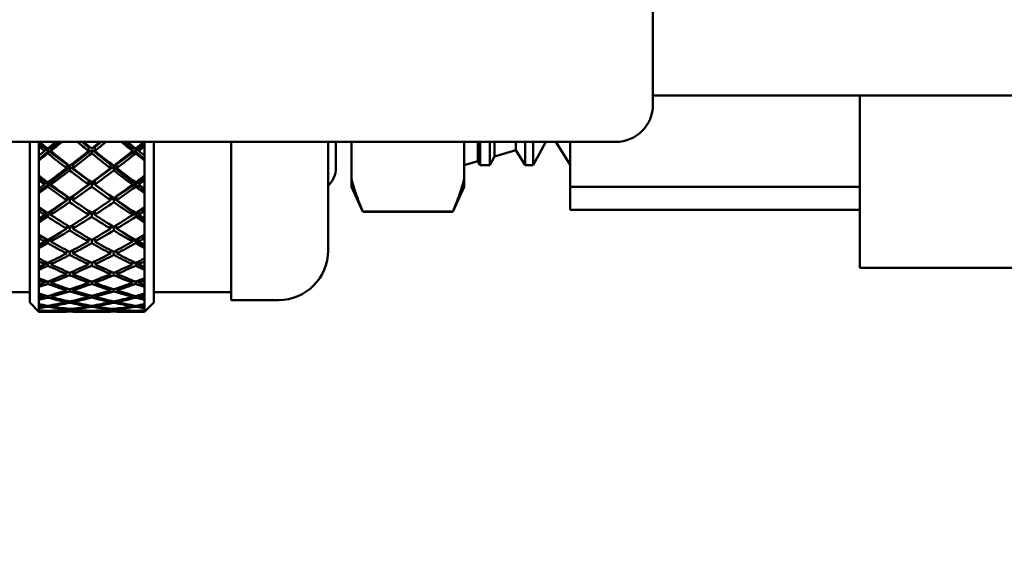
# Model space of a CAD drawing. Header units: inches. Extents: x 0.1 to 33.9, y 0.6 to 21.4.
# Tile 19 of 82: x 12.38 to 13.967, y 4.576 to 5.452. Entities that reach past the tile are written whole.
import ezdxf

# ---------------------------------------------------------------- set-up
doc = ezdxf.new("R2010")
doc.units = ezdxf.units.IN
doc.header["$MEASUREMENT"] = 0
doc.layers.add('Dimension (ANSI)', color=7, linetype='Continuous', lineweight=25)
doc.layers.add('Visible (ANSI)', color=7, linetype='Continuous', lineweight=50)
doc.styles.add('Note Text (ANSI)', font='tahoma.ttf')
doc.dimstyles.new('Default (ANSI)', dxfattribs={"dimtxt": 0.12, "dimasz": 0.098425, "dimexe": 0.125, "dimexo": 0.0625, "dimgap": 0.031496, "dimtad": 0, "dimtih": 1, "dimtoh": 1, "dimrnd": 1e-08, "dimzin": 4, "dimdsep": 46, "dimtxsty": 'Note Text (ANSI)', "dimcen": 0.09, "dimdle": 0.393701, "dimclrd": 256, "dimclre": 256, "dimclrt": 256, "dimadec": 0, "dimazin": 1, "dimtfac": 1, "dimtofl": 0, "dimtmove": 0, "dimatfit": 3, "dimfxl": 1, "dimtolj": 1, "dimtzin": 4, "dimlwd": -1, "dimlwe": -1, "dimarcsym": 0})

# ---------------------------------------------------------------- blocks, each defined once
blk = doc.blocks.new('*D8')
at = {"layer": 'Defpoints', "color": 0, "transparency": 16777216}
for p in [(9.9454, 11.5564), (18.5, 11.5564), (16.9252, 4.5759)]:
    blk.add_point(p, dxfattribs=at)
at = {"layer": 'Dimension (ANSI)', "transparency": 16777216}
for p, q in [((10.0079, 11.5564), (18.625, 11.5564)), ((18.5, 11.4579), (18.5, 8.1604)), ((18.5, 4.6743), (18.5, 7.9719)), ((16.9877, 4.5759), (18.625, 4.5759))]:
    blk.add_line(p, q, dxfattribs=at)
for points in [[(18.4836, 11.4579), (18.5164, 11.4579), (18.5, 11.5564)], [(18.4836, 4.6743), (18.5164, 4.6743), (18.5, 4.5759)]]:
    blk.add_solid(points, dxfattribs=at)
at = {"layer": 'Dimension (ANSI)', "transparency": 16777216, "insert": (18.3463, 8.1289), "char_height": 0.12, "attachment_point": 1, "style": 'Note Text (ANSI)'}
blk.add_mtext('\\A1;6.98', dxfattribs=at)

msp = doc.modelspace()

# ---------------------------------------------------------------- linework, layer by layer
at = {"layer": 'Visible (ANSI)'}
for p, q in [((13.4007, 5.9604), (13.4007, 5.3154)), ((13.4007, 5.3304), (13.4655, 5.3304)), ((13.4655, 5.3304), (13.5294, 5.3304)), ((13.5294, 5.3304), (14.0661, 5.3304)), ((13.7343, 5.3304), (13.7343, 5.0524)), ((13.3407, 5.2554), (10.8737, 5.2554)), ((12.3956, 4.9966), (12.3956, 5.2554)), ((12.4106, 5.2554), (12.4106, 5.248)), ((12.4431, 5.2554), (12.4304, 5.2445)), ((12.4906, 5.2468), (12.4798, 5.2554)), ((12.5114, 5.2554), (12.5006, 5.2468)), ((12.5609, 5.2445), (12.5482, 5.2554)), ((12.5806, 5.248), (12.5806, 5.2554)), ((12.5956, 5.2554), (12.5956, 4.9966)), ((12.7206, 5.0004), (12.7206, 5.2554)), ((12.8769, 5.2554), (12.8769, 5.0804)), ((12.8894, 5.2554), (12.8894, 5.2138)), ((12.9144, 5.1962), (12.9144, 5.2554)), ((13.0965, 5.1962), (13.0965, 5.2554)), ((13.1181, 5.2242), (13.1181, 5.2554)), ((13.122, 5.2554), (13.122, 5.2179)), ((13.1374, 5.2179), (13.1374, 5.2554)), ((13.145, 5.2554), (13.145, 5.232)), ((13.1798, 5.2421), (13.1798, 5.2554)), ((13.1948, 5.2554), (13.1948, 5.2179)), ((13.2076, 5.2179), (13.2076, 5.2554)), ((13.2277, 5.2554), (13.2076, 5.2179)), ((13.2443, 5.2554), (13.2672, 5.2185)), ((13.2672, 5.1827), (13.2672, 5.2554)), ((12.4204, 5.2445), (12.4106, 5.2515)), ((12.4106, 5.248), (12.4106, 5.2335)), ((12.4253, 5.2401), (12.4106, 5.2276)), ((12.4197, 5.2407), (12.4204, 5.2445)), ((12.4204, 5.2445), (12.4228, 5.2463)), ((12.4556, 5.2189), (12.4204, 5.2445)), ((12.4204, 5.2445), (12.4253, 5.2401)), ((12.4304, 5.2445), (12.4204, 5.2445)), ((12.4253, 5.2401), (12.4247, 5.2367)), ((12.4297, 5.2407), (12.4304, 5.2445)), ((12.4956, 5.2428), (12.4656, 5.2189)), ((12.4906, 5.2407), (12.4906, 5.2468)), ((12.4956, 5.2368), (12.4956, 5.2428)), ((12.5257, 5.2189), (12.4956, 5.2428)), ((12.5006, 5.2468), (12.5006, 5.2407)), ((12.5709, 5.2445), (12.5357, 5.2189)), ((12.5609, 5.2445), (12.5616, 5.2407)), ((12.5709, 5.2445), (12.5609, 5.2445)), ((12.566, 5.2401), (12.5709, 5.2445)), ((12.5666, 5.2367), (12.566, 5.2401)), ((12.5806, 5.2276), (12.566, 5.2401)), ((12.5685, 5.2463), (12.5709, 5.2445)), ((12.5806, 5.2515), (12.5709, 5.2445)), ((12.5709, 5.2445), (12.5716, 5.2407)), ((12.5806, 5.2335), (12.5806, 5.248)), ((13.1798, 5.2421), (13.145, 5.232)), ((13.1798, 5.2421), (13.1948, 5.2179)), ((12.4106, 5.2335), (12.4106, 5.2256)), ((12.4106, 5.2256), (12.4106, 5.2007)), ((12.5806, 5.2256), (12.5806, 5.2335)), ((12.5806, 5.2007), (12.5806, 5.2256)), ((13.1181, 5.2242), (13.0965, 5.2179)), ((13.1181, 5.2242), (13.122, 5.2179)), ((13.145, 5.232), (13.1374, 5.2179)), ((12.4606, 5.2149), (12.4304, 5.1908)), ((12.4551, 5.213), (12.4556, 5.2189)), ((12.4556, 5.2189), (12.4566, 5.2196)), ((12.4906, 5.1934), (12.4556, 5.2189)), ((12.4556, 5.2189), (12.4606, 5.2149)), ((12.4575, 5.2189), (12.4556, 5.2189)), ((12.4606, 5.2149), (12.4601, 5.2092)), ((12.4656, 5.2189), (12.4628, 5.2189)), ((12.4651, 5.213), (12.4656, 5.2189)), ((12.5357, 5.2189), (12.5006, 5.1934)), ((12.5285, 5.2189), (12.5257, 5.2189)), ((12.5257, 5.2189), (12.5262, 5.213)), ((12.5307, 5.2149), (12.5357, 5.2189)), ((12.5609, 5.1908), (12.5307, 5.2149)), ((12.5312, 5.2092), (12.5307, 5.2149)), ((12.5357, 5.2189), (12.5338, 5.2189)), ((12.5347, 5.2196), (12.5357, 5.2189)), ((12.5357, 5.2189), (12.5362, 5.213)), ((13.122, 5.2179), (13.1374, 5.2179)), ((13.1948, 5.2179), (13.2076, 5.2179)), ((12.4106, 5.2007), (12.4106, 5.1932)), ((12.4204, 5.1908), (12.4106, 5.1971)), ((12.4106, 5.1932), (12.4106, 5.18)), ((12.4204, 5.1908), (12.4222, 5.1921)), ((12.4906, 5.1866), (12.4906, 5.1934)), ((12.5006, 5.1934), (12.5006, 5.1866)), ((12.5691, 5.1921), (12.5709, 5.1908)), ((12.5806, 5.1971), (12.5709, 5.1908)), ((12.5806, 5.1932), (12.5806, 5.2007)), ((12.5806, 5.18), (12.5806, 5.1932)), ((12.9144, 5.1962), (12.9144, 5.1827)), ((13.0965, 5.1827), (13.0965, 5.1962)), ((12.4253, 5.1868), (12.4106, 5.1751)), ((12.4106, 5.18), (12.4106, 5.1728)), ((12.4197, 5.1866), (12.4204, 5.1908)), ((12.4556, 5.168), (12.4204, 5.1908)), ((12.4204, 5.1908), (12.4253, 5.1868)), ((12.4239, 5.1908), (12.4204, 5.1908)), ((12.4253, 5.1868), (12.4247, 5.1829)), ((12.4304, 5.1908), (12.4255, 5.1908)), ((12.4297, 5.1866), (12.4304, 5.1908)), ((12.4956, 5.1898), (12.4656, 5.168)), ((12.4956, 5.183), (12.4956, 5.1898)), ((12.5257, 5.168), (12.4956, 5.1898)), ((12.5709, 5.1908), (12.5357, 5.168)), ((12.5609, 5.1908), (12.5616, 5.1866)), ((12.5658, 5.1908), (12.5609, 5.1908)), ((12.566, 5.1868), (12.5709, 5.1908)), ((12.5666, 5.1829), (12.566, 5.1868)), ((12.5806, 5.1751), (12.566, 5.1868)), ((12.5709, 5.1908), (12.5674, 5.1908)), ((12.5709, 5.1908), (12.5716, 5.1866)), ((12.5806, 5.1728), (12.5806, 5.18)), ((12.9144, 5.1827), (12.933, 5.1427)), ((13.0965, 5.1827), (13.0778, 5.1427)), ((13.2672, 5.1827), (13.2672, 5.1459)), ((13.7343, 5.1827), (13.2672, 5.1827)), ((12.4106, 5.1728), (12.4106, 5.1503)), ((12.4606, 5.1644), (12.4304, 5.1424)), ((12.4551, 5.1614), (12.4556, 5.168)), ((12.4562, 5.1676), (12.4556, 5.168)), ((12.4556, 5.168), (12.4606, 5.1644)), ((12.4556, 5.168), (12.4556, 5.168)), ((12.4556, 5.168), (12.4556, 5.168)), ((12.4606, 5.1644), (12.4601, 5.158)), ((12.4651, 5.1618), (12.4603, 5.165)), ((12.4656, 5.168), (12.4646, 5.168)), ((12.4651, 5.1614), (12.4656, 5.168)), ((12.5267, 5.168), (12.5257, 5.168)), ((12.5257, 5.168), (12.5262, 5.1614)), ((12.531, 5.165), (12.5261, 5.1618)), ((12.5307, 5.1644), (12.5357, 5.168)), ((12.5609, 5.1424), (12.5307, 5.1644)), ((12.5312, 5.158), (12.5307, 5.1644)), ((12.5357, 5.168), (12.5351, 5.1676)), ((12.5357, 5.168), (12.5356, 5.168)), ((12.5357, 5.168), (12.5362, 5.1614)), ((12.5357, 5.168), (12.5357, 5.168)), ((12.5806, 5.1503), (12.5806, 5.1728)), ((12.4106, 5.1503), (12.4106, 5.1436)), ((12.4204, 5.1424), (12.4106, 5.1479)), ((12.4906, 5.1377), (12.4906, 5.1442)), ((12.5006, 5.1442), (12.5006, 5.1377)), ((12.5806, 5.1479), (12.5709, 5.1424)), ((12.5806, 5.1436), (12.5806, 5.1503)), ((13.2672, 5.1459), (13.7343, 5.1459)), ((12.4106, 5.1436), (12.4106, 5.1319)), ((12.4253, 5.1387), (12.4106, 5.1281)), ((12.4106, 5.1319), (12.4106, 5.1255)), ((12.4197, 5.1377), (12.4204, 5.1424)), ((12.4204, 5.1424), (12.4215, 5.1431)), ((12.4357, 5.1338), (12.4204, 5.1424)), ((12.4204, 5.1424), (12.4253, 5.1387)), ((12.4225, 5.1424), (12.4204, 5.1424)), ((12.4253, 5.1387), (12.4247, 5.1345)), ((12.4304, 5.1424), (12.4269, 5.1424)), ((12.4297, 5.1377), (12.4304, 5.1424)), ((12.4948, 5.1415), (12.4906, 5.1389)), ((12.4956, 5.1345), (12.4956, 5.141)), ((12.5006, 5.1389), (12.4965, 5.1415)), ((12.5709, 5.1424), (12.5556, 5.1338)), ((12.5609, 5.1424), (12.5616, 5.1377)), ((12.5644, 5.1424), (12.5609, 5.1424)), ((12.566, 5.1387), (12.5709, 5.1424)), ((12.5666, 5.1345), (12.566, 5.1387)), ((12.5806, 5.1281), (12.566, 5.1387)), ((12.5709, 5.1424), (12.5688, 5.1424)), ((12.5698, 5.1431), (12.5709, 5.1424)), ((12.5709, 5.1424), (12.5716, 5.1377)), ((12.5806, 5.1319), (12.5806, 5.1436)), ((12.5806, 5.1255), (12.5806, 5.1319)), ((13.0778, 5.143), (12.933, 5.143)), ((12.933, 5.1427), (12.933, 5.143)), ((12.933, 5.1427), (13.0778, 5.1427)), ((13.0778, 5.1427), (13.0778, 5.143)), ((12.4106, 5.1255), (12.4106, 5.1057)), ((12.4551, 5.1154), (12.4555, 5.1213)), ((12.4596, 5.1188), (12.4551, 5.1159)), ((12.4605, 5.1187), (12.4601, 5.1124)), ((12.4652, 5.1172), (12.4615, 5.1193)), ((12.4651, 5.1154), (12.4655, 5.1218)), ((12.5257, 5.1218), (12.5262, 5.1154)), ((12.5298, 5.1193), (12.526, 5.1172)), ((12.5312, 5.1124), (12.5307, 5.1187)), ((12.5361, 5.1159), (12.5316, 5.1188)), ((12.5358, 5.1213), (12.5362, 5.1154)), ((12.5806, 5.1057), (12.5806, 5.1255)), ((12.4106, 5.1057), (12.4106, 5.0999)), ((12.4204, 5.0998), (12.4106, 5.1044)), ((12.4106, 5.0999), (12.4106, 5.0896)), ((12.4197, 5.0947), (12.4204, 5.0998)), ((12.4204, 5.0998), (12.4205, 5.0999)), ((12.4223, 5.0989), (12.4204, 5.0998)), ((12.4204, 5.0998), (12.4253, 5.0965)), ((12.4207, 5.0998), (12.4204, 5.0998)), ((12.4298, 5.0954), (12.4249, 5.0977)), ((12.4304, 5.0998), (12.4287, 5.0998)), ((12.4297, 5.0947), (12.4304, 5.0998)), ((12.4462, 5.1101), (12.4304, 5.0998)), ((12.4906, 5.0947), (12.4906, 5.1004)), ((12.4933, 5.0989), (12.4906, 5.0974)), ((12.4956, 5.0919), (12.4956, 5.0975)), ((12.5006, 5.0974), (12.498, 5.0989)), ((12.5006, 5.1004), (12.5006, 5.0947)), ((12.5609, 5.0998), (12.5451, 5.1101)), ((12.5609, 5.0998), (12.5616, 5.0947)), ((12.5626, 5.0998), (12.5609, 5.0998)), ((12.5663, 5.0977), (12.5615, 5.0954)), ((12.566, 5.0965), (12.5709, 5.0998)), ((12.5709, 5.0998), (12.569, 5.0989)), ((12.5709, 5.0998), (12.5706, 5.0998)), ((12.5707, 5.0999), (12.5709, 5.0998)), ((12.5806, 5.1044), (12.5709, 5.0998)), ((12.5709, 5.0998), (12.5716, 5.0947)), ((12.5806, 5.0999), (12.5806, 5.1057)), ((12.5806, 5.0896), (12.5806, 5.0999)), ((12.4253, 5.0965), (12.4106, 5.0871)), ((12.4106, 5.0896), (12.4106, 5.0842)), ((12.4106, 5.0842), (12.4106, 5.0673)), ((12.4253, 5.0965), (12.4247, 5.0919)), ((12.4651, 5.0756), (12.4655, 5.081)), ((12.5258, 5.081), (12.5262, 5.0756)), ((12.5666, 5.0919), (12.566, 5.0965)), ((12.5806, 5.0871), (12.566, 5.0965)), ((12.5806, 5.0842), (12.5806, 5.0896)), ((12.5806, 5.0673), (12.5806, 5.0842)), ((12.4106, 5.0673), (12.4106, 5.0624)), ((12.412, 5.0666), (12.4106, 5.0671)), ((12.4551, 5.0756), (12.4554, 5.0806)), ((12.4582, 5.0792), (12.4552, 5.0775)), ((12.4604, 5.0783), (12.4601, 5.073)), ((12.4653, 5.0788), (12.4632, 5.0798)), ((12.5281, 5.0798), (12.526, 5.0788)), ((12.5312, 5.073), (12.5308, 5.0783)), ((12.536, 5.0775), (12.5331, 5.0792)), ((12.5358, 5.0806), (12.5362, 5.0756)), ((12.5806, 5.0671), (12.5793, 5.0666)), ((12.5806, 5.0624), (12.5806, 5.0673)), ((12.4106, 5.0624), (12.4106, 5.0539)), ((12.4253, 5.0607), (12.4106, 5.0525)), ((12.4106, 5.0539), (12.4106, 5.0493)), ((12.4106, 5.0493), (12.4106, 5.0356)), ((12.4197, 5.0581), (12.4202, 5.0626)), ((12.4253, 5.0607), (12.4247, 5.0557)), ((12.4253, 5.0607), (12.4253, 5.0607)), ((12.4299, 5.06), (12.4264, 5.0613)), ((12.4297, 5.0581), (12.4303, 5.0631)), ((12.4906, 5.0581), (12.4906, 5.0628)), ((12.4913, 5.0625), (12.4906, 5.0622)), ((12.4956, 5.0557), (12.4956, 5.0604)), ((12.5006, 5.0622), (12.5, 5.0625)), ((12.5006, 5.0628), (12.5006, 5.0581)), ((12.561, 5.0631), (12.5616, 5.0581)), ((12.5648, 5.0613), (12.5614, 5.06)), ((12.5666, 5.0557), (12.566, 5.0607)), ((12.566, 5.0607), (12.566, 5.0607)), ((12.5806, 5.0525), (12.566, 5.0607)), ((12.571, 5.0626), (12.5716, 5.0581)), ((12.5806, 5.0539), (12.5806, 5.0624)), ((12.5806, 5.0493), (12.5806, 5.0539)), ((12.5806, 5.0356), (12.5806, 5.0493)), ((14.8235, 5.0524), (13.7343, 5.0524)), ((12.4106, 5.0356), (12.4106, 5.0317)), ((12.4551, 5.0423), (12.4554, 5.0464)), ((12.4562, 5.0461), (12.4553, 5.0457)), ((12.4604, 5.0445), (12.4601, 5.0402)), ((12.4651, 5.0423), (12.4654, 5.0467)), ((12.5259, 5.0467), (12.5262, 5.0423)), ((12.5312, 5.0402), (12.5309, 5.0445)), ((12.536, 5.0457), (12.5351, 5.0461)), ((12.5359, 5.0464), (12.5362, 5.0423)), ((12.5806, 5.0317), (12.5806, 5.0356)), ((12.4106, 5.0317), (12.4106, 5.0249)), ((12.4123, 5.0255), (12.4106, 5.0247)), ((12.4106, 5.0249), (12.4106, 5.0214)), ((12.4106, 5.0214), (12.4106, 5.0109)), ((12.4197, 5.0282), (12.4201, 5.0319)), ((12.4233, 5.0307), (12.4198, 5.029)), ((12.4251, 5.0303), (12.4247, 5.0264)), ((12.4301, 5.0314), (12.4289, 5.0317)), ((12.4297, 5.0282), (12.4301, 5.0322)), ((12.4551, 5.016), (12.4553, 5.0192)), ((12.4603, 5.0177), (12.4601, 5.0144)), ((12.4651, 5.016), (12.4653, 5.0193)), ((12.4906, 5.0282), (12.4906, 5.032)), ((12.4956, 5.0264), (12.4956, 5.0301)), ((12.5006, 5.032), (12.5006, 5.0282)), ((12.526, 5.0193), (12.5262, 5.016)), ((12.5312, 5.0144), (12.531, 5.0177)), ((12.536, 5.0192), (12.5362, 5.016)), ((12.5611, 5.0322), (12.5616, 5.0282)), ((12.5624, 5.0317), (12.5612, 5.0314)), ((12.5666, 5.0264), (12.5661, 5.0303)), ((12.5715, 5.029), (12.568, 5.0307)), ((12.5712, 5.0319), (12.5716, 5.0282)), ((12.5806, 5.0247), (12.579, 5.0255)), ((12.5806, 5.0249), (12.5806, 5.0317)), ((12.5806, 5.0214), (12.5806, 5.0249)), ((12.5806, 5.0109), (12.5806, 5.0214)), ((12.2706, 5.0129), (12.3956, 5.0129)), ((12.4106, 5.0109), (12.4106, 5.008)), ((12.4106, 5.008), (12.4106, 5.0032)), ((12.4106, 5.0032), (12.4106, 5.0007)), ((12.4197, 5.0055), (12.42, 5.0082)), ((12.4208, 5.008), (12.4199, 5.0076)), ((12.425, 5.007), (12.4247, 5.0042)), ((12.4297, 5.0055), (12.43, 5.0084)), ((12.4906, 5.0055), (12.4906, 5.0083)), ((12.4956, 5.0042), (12.4956, 5.0069)), ((12.5006, 5.0083), (12.5006, 5.0055)), ((12.5613, 5.0084), (12.5616, 5.0055)), ((12.5666, 5.0042), (12.5663, 5.007)), ((12.5714, 5.0076), (12.5704, 5.008)), ((12.5713, 5.0082), (12.5716, 5.0055)), ((12.5806, 5.008), (12.5806, 5.0109)), ((12.5806, 5.0032), (12.5806, 5.008)), ((12.5806, 5.0007), (12.5806, 5.0032)), ((12.5956, 5.0129), (12.7206, 5.0129)), ((12.3956, 4.9966), (12.4106, 4.9816)), ((12.4106, 5.0007), (12.4106, 4.9936)), ((12.4106, 4.9936), (12.4106, 4.9918)), ((12.4106, 4.9918), (12.4106, 4.9889)), ((12.4106, 4.9889), (12.4106, 4.9874)), ((12.4106, 4.9874), (12.4106, 4.9839)), ((12.4197, 4.9903), (12.4199, 4.9919)), ((12.4249, 4.9911), (12.4247, 4.9895)), ((12.4297, 4.9903), (12.4299, 4.992)), ((12.4551, 4.997), (12.4552, 4.9992)), ((12.4551, 4.9855), (12.4552, 4.9866)), ((12.4602, 4.9981), (12.4601, 4.9959)), ((12.4602, 4.986), (12.4601, 4.9849)), ((12.4651, 4.997), (12.4652, 4.9992)), ((12.4651, 4.9855), (12.4652, 4.9866)), ((12.4906, 4.9903), (12.4906, 4.992)), ((12.4956, 4.9895), (12.4956, 4.9911)), ((12.5006, 4.992), (12.5006, 4.9903)), ((12.526, 4.9992), (12.5262, 4.997)), ((12.5261, 4.9866), (12.5262, 4.9855)), ((12.5312, 4.9959), (12.531, 4.9981)), ((12.5312, 4.9849), (12.5311, 4.986)), ((12.536, 4.9992), (12.5362, 4.997)), ((12.5361, 4.9866), (12.5362, 4.9855)), ((12.5614, 4.992), (12.5616, 4.9903)), ((12.5666, 4.9895), (12.5664, 4.9911)), ((12.5714, 4.9919), (12.5716, 4.9903)), ((12.5806, 4.9936), (12.5806, 5.0007)), ((12.5956, 4.9966), (12.5806, 4.9816)), ((12.5806, 4.9918), (12.5806, 4.9936)), ((12.5806, 4.9889), (12.5806, 4.9918)), ((12.5806, 4.9874), (12.5806, 4.9889)), ((12.5806, 4.9839), (12.5806, 4.9874)), ((12.7206, 5.0004), (12.7969, 5.0004)), ((12.4106, 4.9839), (12.4106, 4.9831)), ((12.4106, 4.9831), (12.4106, 4.9822)), ((12.4106, 4.9822), (12.4106, 4.9818)), ((12.4106, 4.9818), (12.4106, 4.9816)), ((12.4106, 4.9816), (12.4551, 4.9816)), ((12.4197, 4.9826), (12.4198, 4.9832)), ((12.4247, 4.9829), (12.4247, 4.9823)), ((12.4297, 4.9826), (12.4298, 4.9832)), ((12.4551, 4.9816), (12.4551, 4.9817)), ((12.4651, 4.9816), (12.4651, 4.9817)), ((12.4651, 4.9816), (12.5262, 4.9816)), ((12.4906, 4.9826), (12.4906, 4.9832)), ((12.4956, 4.9823), (12.4956, 4.9829)), ((12.5006, 4.9832), (12.5006, 4.9826)), ((12.5262, 4.9817), (12.5262, 4.9816)), ((12.5362, 4.9817), (12.5362, 4.9816)), ((12.5362, 4.9816), (12.5806, 4.9816)), ((12.5615, 4.9832), (12.5616, 4.9826)), ((12.5666, 4.9823), (12.5665, 4.9829)), ((12.5715, 4.9832), (12.5716, 4.9826)), ((12.5806, 4.9831), (12.5806, 4.9839)), ((12.5806, 4.9822), (12.5806, 4.9831)), ((12.5806, 4.9818), (12.5806, 4.9822)), ((12.5806, 4.9816), (12.5806, 4.9818))]:
    msp.add_line(p, q, dxfattribs=at)
for centre, radius, start in [((13.3407, 5.3154), 0.06, 270), ((12.8494, 5.2138), 0.04, 313.4325), ((12.7969, 5.0804), 0.08, 270)]:
    msp.add_arc(centre, radius, start, 0, dxfattribs=at)
for centre, major_axis, ratio, start_param, end_param in [((12.5006, 5.6379), (0.6096, -0.6096), 0.398436, 4.955472, 4.975552), ((12.4906, 5.6379), (-0.6323, -0.6323), 0.277649, 1.199303, 1.219383), ((12.5006, 5.6379), (-0.6323, -0.6323), 0.277649, 1.191639, 1.219383), ((12.4906, 5.6379), (0.6219, -0.6219), 0.336939, 5.009637, 5.037381), ((12.5006, 5.6379), (0.6219, -0.6219), 0.336939, 5.009637, 5.029762), ((12.4906, 5.6379), (-0.6219, -0.6219), 0.336939, 1.253423, 1.273548), ((12.5006, 5.6379), (-0.6219, -0.6219), 0.336939, 1.245804, 1.273548), ((12.4906, 5.6379), (0.6323, -0.6323), 0.277649, 5.063802, 5.091547), ((12.5006, 5.6379), (0.6323, -0.6323), 0.277649, 5.063802, 5.083883), ((12.4906, 5.6379), (-0.6096, -0.6096), 0.398436, 1.307633, 1.327714), ((12.4906, 5.6379), (0.6096, -0.6096), 0.398436, 4.969338, 4.983216), ((12.4906, 5.6379), (-0.6323, -0.6323), 0.277649, 1.177761, 1.191639), ((12.5006, 5.6379), (0.6096, -0.6096), 0.398436, 4.983216, 5.029751), ((12.4906, 5.6379), (-0.6219, -0.6219), 0.336939, 1.199269, 1.245804), ((12.5006, 5.6379), (0.6219, -0.6219), 0.336939, 5.037381, 5.083916), ((12.4906, 5.6379), (-0.6096, -0.6096), 0.398436, 1.253434, 1.299969), ((12.5006, 5.6379), (-0.6096, -0.6096), 0.398436, 1.299969, 1.313847), ((12.5006, 5.6379), (0.6323, -0.6323), 0.277649, 5.091547, 5.105425), ((12.5006, 5.6379), (-0.6323, -0.6323), 0.277649, 1.162393, 1.183975), ((12.4906, 5.6379), (0.6096, -0.6096), 0.398436, 4.99088, 5.037381), ((12.5006, 5.6379), (-0.6219, -0.6219), 0.336939, 1.191639, 1.238185), ((12.4906, 5.6379), (0.6219, -0.6219), 0.336939, 5.045, 5.091547), ((12.5006, 5.6379), (-0.6096, -0.6096), 0.398436, 1.245804, 1.292305), ((12.4906, 5.6379), (0.6323, -0.6323), 0.277649, 5.099211, 5.120792), ((12.4906, 5.6379), (-0.6219, -0.6219), 0.336939, 1.145137, 1.191639), ((12.5006, 5.6379), (-0.6219, -0.6219), 0.336939, 1.137473, 1.184008), ((12.4906, 5.6379), (0.6096, -0.6096), 0.398436, 5.045012, 5.091547), ((12.5006, 5.6379), (0.6096, -0.6096), 0.398436, 5.037381, 5.083928), ((12.4906, 5.6379), (-0.6096, -0.6096), 0.398436, 1.199258, 1.245804), ((12.5006, 5.6379), (-0.6096, -0.6096), 0.398436, 1.191639, 1.238174), ((12.4906, 5.6379), (0.6219, -0.6219), 0.336939, 5.099177, 5.145712), ((12.5006, 5.6379), (0.6219, -0.6219), 0.336939, 5.091547, 5.138048), ((12.5006, 5.6379), (-0.5956, 0.5956), 0.462649, 1.866543, 1.888125), ((12.4906, 5.6379), (0.5956, -0.5956), 0.462649, 5.023503, 5.037381), ((12.4906, 5.6379), (-0.5956, -0.5956), 0.462649, 1.253468, 1.27505), ((12.5006, 5.6379), (0.5956, 0.5956), 0.462649, 4.387397, 4.401275), ((12.4906, 5.6379), (-0.6219, -0.6219), 0.336939, 1.123595, 1.137473), ((12.5006, 5.6379), (-0.6219, -0.6219), 0.336939, 1.108228, 1.129809), ((12.4906, 5.6379), (0.5956, -0.5956), 0.462649, 5.045045, 5.091547), ((12.5006, 5.6379), (-0.5956, 0.5956), 0.462649, 1.895789, 1.942324), ((12.4906, 5.6379), (-0.6096, -0.6096), 0.398436, 1.145104, 1.191639), ((12.5006, 5.6379), (-0.6096, -0.6096), 0.398436, 1.137473, 1.184019), ((12.4906, 5.6379), (0.6096, -0.6096), 0.398436, 5.099166, 5.145712), ((12.5006, 5.6379), (0.6096, -0.6096), 0.398436, 5.091547, 5.138082), ((12.4906, 5.6379), (-0.5956, -0.5956), 0.462649, 1.199269, 1.245804), ((12.5006, 5.6379), (0.5956, 0.5956), 0.462649, 4.333231, 4.379733), ((12.4906, 5.6379), (0.6219, -0.6219), 0.336939, 5.153376, 5.174958), ((12.5006, 5.6379), (0.6219, -0.6219), 0.336939, 5.145712, 5.15959), ((12.4906, 5.6379), (-0.6096, -0.6096), 0.398436, 1.090972, 1.137473), ((12.5006, 5.6379), (-0.5956, 0.5956), 0.462649, 1.949954, 1.9965), ((12.4906, 5.6379), (-0.5956, -0.5956), 0.462649, 1.145092, 1.191639), ((12.5006, 5.6379), (0.6096, -0.6096), 0.398436, 5.145712, 5.192213), ((12.5006, 5.6379), (-0.5798, 0.5798), 0.530166, 1.920708, 1.94229), ((12.5006, 5.6379), (-0.6096, -0.6096), 0.398436, 1.083308, 1.129843), ((12.4906, 5.6379), (0.5956, -0.5956), 0.462649, 5.099177, 5.145712), ((12.5006, 5.6379), (0.5956, 0.5956), 0.462649, 4.279066, 4.325601), ((12.4906, 5.6379), (0.6096, -0.6096), 0.398436, 5.153342, 5.199877), ((12.4906, 5.6379), (-0.5798, -0.5798), 0.530166, 1.199303, 1.220884), ((12.4906, 5.6379), (0.5798, -0.5798), 0.530166, 5.077669, 5.091547), ((12.4906, 5.6379), (-0.6096, -0.6096), 0.398436, 1.06943, 1.083308), ((12.5006, 5.6379), (-0.6096, -0.6096), 0.398436, 1.054062, 1.075644), ((12.4906, 5.6379), (0.5798, -0.5798), 0.530166, 5.099211, 5.145712), ((12.5006, 5.6379), (-0.5798, 0.5798), 0.530166, 1.949954, 1.996489), ((12.4906, 5.6379), (-0.5956, -0.5956), 0.462649, 1.090938, 1.137473), ((12.5006, 5.6379), (0.5956, 0.5956), 0.462649, 4.2249, 4.271447), ((12.4906, 5.6379), (0.5956, -0.5956), 0.462649, 5.153331, 5.199877), ((12.5006, 5.6379), (-0.5956, 0.5956), 0.462649, 2.004119, 2.050655), ((12.4906, 5.6379), (-0.5798, -0.5798), 0.530166, 1.145104, 1.191639), ((12.5006, 5.6379), (0.5798, 0.5798), 0.530166, 4.279066, 4.325567), ((12.4906, 5.6379), (0.6096, -0.6096), 0.398436, 5.207542, 5.229123), ((12.5006, 5.6379), (0.5798, 0.5798), 0.530166, 4.333231, 4.347109), ((12.5006, 5.6379), (0.6096, -0.6096), 0.398436, 5.199877, 5.213755), ((12.4906, 5.6379), (-0.5956, -0.5956), 0.462649, 1.036806, 1.083308), ((12.5006, 5.6379), (-0.5798, 0.5798), 0.530166, 2.004119, 2.050666), ((12.4906, 5.6379), (-0.5798, -0.5798), 0.530166, 1.090927, 1.137473), ((12.5006, 5.6379), (-0.5956, 0.5956), 0.462649, 2.058285, 2.104786), ((12.5006, 5.6379), (-0.5623, 0.5623), 0.60168, 1.974874, 1.996455), ((12.4906, 5.6379), (0.5623, -0.5623), 0.60168, 5.131834, 5.145712), ((12.5006, 5.6379), (0.5956, 0.5956), 0.462649, 4.170735, 4.21727), ((12.4906, 5.6379), (0.5798, -0.5798), 0.530166, 5.153342, 5.199877), ((12.5006, 5.6379), (0.5798, 0.5798), 0.530166, 4.2249, 4.271436), ((12.4906, 5.6379), (0.5956, -0.5956), 0.462649, 5.207508, 5.254043), ((12.4906, 5.6379), (-0.5623, -0.5623), 0.60168, 1.145137, 1.166719), ((12.5006, 5.6379), (0.5623, 0.5623), 0.60168, 4.279066, 4.292944), ((12.4906, 5.6379), (-0.5956, -0.5956), 0.462649, 1.015264, 1.029142), ((12.5006, 5.6379), (0.5956, 0.5956), 0.462649, 4.141489, 4.163071), ((12.4906, 5.6379), (0.5623, -0.5623), 0.60168, 5.153376, 5.199877), ((12.5006, 5.6379), (-0.5623, 0.5623), 0.60168, 2.004119, 2.050655), ((12.4906, 5.6379), (-0.5798, -0.5798), 0.530166, 1.036773, 1.083308), ((12.5006, 5.6379), (0.5798, 0.5798), 0.530166, 4.170735, 4.217281), ((12.4906, 5.6379), (0.5798, -0.5798), 0.530166, 5.207497, 5.254043), ((12.5006, 5.6379), (-0.5798, 0.5798), 0.530166, 2.058285, 2.10482), ((12.4906, 5.6379), (-0.5623, -0.5623), 0.60168, 1.090938, 1.137473), ((12.5006, 5.6379), (0.5623, 0.5623), 0.60168, 4.2249, 4.271402), ((12.4906, 5.6379), (0.5956, -0.5956), 0.462649, 5.261707, 5.283289), ((12.5006, 5.6379), (-0.5956, 0.5956), 0.462649, 2.11245, 2.126328), ((12.5006, 5.6379), (-0.5432, 0.5432), 0.678017, 2.029039, 2.050621), ((12.4906, 5.6379), (-0.5798, -0.5798), 0.530166, 0.982641, 1.029142), ((12.5006, 5.6379), (0.5798, 0.5798), 0.530166, 4.11657, 4.163105), ((12.4906, 5.6379), (0.5623, -0.5623), 0.60168, 5.207508, 5.254043), ((12.5006, 5.6379), (-0.5623, 0.5623), 0.60168, 2.058285, 2.104831), ((12.4906, 5.6379), (-0.5623, -0.5623), 0.60168, 1.036762, 1.083308), ((12.5006, 5.6379), (0.5623, 0.5623), 0.60168, 4.170735, 4.21727), ((12.4906, 5.6379), (0.5798, -0.5798), 0.530166, 5.261673, 5.308208), ((12.5006, 5.6379), (-0.5798, 0.5798), 0.530166, 2.11245, 2.158952), ((12.4906, 5.6379), (-0.5432, -0.5432), 0.678017, 1.090972, 1.112553), ((12.4906, 5.6379), (0.5432, -0.5432), 0.678017, 5.186, 5.199877), ((12.4906, 5.6379), (-0.5798, -0.5798), 0.530166, 0.961099, 0.974977), ((12.5006, 5.6379), (0.5798, 0.5798), 0.530166, 4.087324, 4.108906), ((12.4906, 5.6379), (0.5432, -0.5432), 0.678017, 5.207542, 5.254043), ((12.5006, 5.6379), (-0.5432, 0.5432), 0.678017, 2.058285, 2.10482), ((12.4906, 5.6379), (-0.5623, -0.5623), 0.60168, 0.982607, 1.029142), ((12.5006, 5.6379), (0.5623, 0.5623), 0.60168, 4.11657, 4.163116), ((12.4906, 5.6379), (0.5623, -0.5623), 0.60168, 5.261662, 5.308208), ((12.5006, 5.6379), (-0.5623, 0.5623), 0.60168, 2.11245, 2.158985), ((12.4906, 5.6379), (-0.5432, -0.5432), 0.678017, 1.036773, 1.083308), ((12.5006, 5.6379), (0.5432, 0.5432), 0.678017, 4.170735, 4.217236), ((12.4906, 5.6379), (0.5798, -0.5798), 0.530166, 5.315872, 5.337454), ((12.5006, 5.6379), (0.5432, 0.5432), 0.678017, 4.2249, 4.238778), ((12.5006, 5.6379), (-0.5798, 0.5798), 0.530166, 2.166616, 2.180494), ((12.5006, 5.6379), (-0.5224, 0.5224), 0.76018, 2.083205, 2.104786), ((12.4906, 5.6379), (-0.5623, -0.5623), 0.60168, 0.928476, 0.974977), ((12.5006, 5.6379), (0.5623, 0.5623), 0.60168, 4.062404, 4.108939), ((12.4906, 5.6379), (0.5432, -0.5432), 0.678017, 5.261673, 5.308208), ((12.5006, 5.6379), (-0.5432, 0.5432), 0.678017, 2.11245, 2.158997), ((12.4906, 5.6379), (-0.5432, -0.5432), 0.678017, 0.982596, 1.029142), ((12.5006, 5.6379), (0.5432, 0.5432), 0.678017, 4.11657, 4.163105), ((12.4906, 5.6379), (0.5623, -0.5623), 0.60168, 5.315839, 5.362374), ((12.5006, 5.6379), (-0.5623, 0.5623), 0.60168, 2.166616, 2.213117), ((12.4906, 5.6379), (-0.5224, -0.5224), 0.76018, 1.036806, 1.058388), ((12.4906, 5.6379), (0.5224, -0.5224), 0.76018, 5.240165, 5.254043), ((12.4906, 5.6379), (-0.5623, -0.5623), 0.60168, 0.906934, 0.920812), ((12.5006, 5.6379), (0.5623, 0.5623), 0.60168, 4.033159, 4.05474), ((12.4906, 5.6379), (0.5224, -0.5224), 0.76018, 5.261707, 5.308208), ((12.5006, 5.6379), (-0.5224, 0.5224), 0.76018, 2.11245, 2.158985), ((12.4906, 5.6379), (-0.5432, -0.5432), 0.678017, 0.928442, 0.974977), ((12.5006, 5.6379), (0.5432, 0.5432), 0.678017, 4.062404, 4.108951), ((12.4906, 5.6379), (0.5432, -0.5432), 0.678017, 5.315827, 5.362374), ((12.5006, 5.6379), (-0.5432, 0.5432), 0.678017, 2.166616, 2.213151), ((12.4906, 5.6379), (-0.5224, -0.5224), 0.76018, 0.982607, 1.029142), ((12.5006, 5.6379), (0.5224, 0.5224), 0.76018, 4.11657, 4.163071), ((12.4906, 5.6379), (0.5623, -0.5623), 0.60168, 5.370038, 5.391619), ((12.5006, 5.6379), (0.5224, 0.5224), 0.76018, 4.170735, 4.184613), ((12.5006, 5.6379), (-0.5623, 0.5623), 0.60168, 2.220781, 2.234659), ((12.5006, 5.6379), (-0.5002, 0.5002), 0.849408, 2.13737, 2.158952), ((12.4906, 5.6379), (0.5002, -0.5002), 0.849408, 5.29433, 5.308208), ((12.4906, 5.6379), (-0.5432, -0.5432), 0.678017, 0.852768, 0.866646), ((12.5006, 5.6379), (0.5432, 0.5432), 0.678017, 3.978993, 4.000575), ((12.4906, 5.6379), (-0.5432, -0.5432), 0.678017, 0.87431, 0.920812), ((12.4906, 5.6379), (0.5002, -0.5002), 0.849408, 5.315872, 5.362374), ((12.5006, 5.6379), (0.5432, 0.5432), 0.678017, 4.008239, 4.054774), ((12.5006, 5.6379), (-0.5002, 0.5002), 0.849408, 2.166616, 2.213151), ((12.4906, 5.6379), (0.5224, -0.5224), 0.76018, 5.315839, 5.362374), ((12.4906, 5.6379), (-0.5224, -0.5224), 0.76018, 0.874277, 0.920812), ((12.5006, 5.6379), (-0.5224, 0.5224), 0.76018, 2.166616, 2.213162), ((12.5006, 5.6379), (0.5224, 0.5224), 0.76018, 4.008239, 4.054785), ((12.4906, 5.6379), (-0.5224, -0.5224), 0.76018, 0.928431, 0.974977), ((12.4906, 5.6379), (0.5224, -0.5224), 0.76018, 5.369993, 5.416539), ((12.5006, 5.6379), (0.5224, 0.5224), 0.76018, 4.062404, 4.108939), ((12.5006, 5.6379), (-0.5224, 0.5224), 0.76018, 2.220781, 2.267316), ((12.4906, 5.6379), (0.5432, -0.5432), 0.678017, 5.370004, 5.416539), ((12.4906, 5.6379), (-0.5002, -0.5002), 0.849408, 0.928442, 0.974977), ((12.5006, 5.6379), (-0.5432, 0.5432), 0.678017, 2.220781, 2.267282), ((12.5006, 5.6379), (0.5002, 0.5002), 0.849408, 4.062404, 4.108906), ((12.4906, 5.6379), (-0.5002, -0.5002), 0.849408, 0.982641, 1.004223), ((12.4906, 5.6379), (0.5432, -0.5432), 0.678017, 5.424203, 5.445785), ((12.5006, 5.6379), (0.5002, 0.5002), 0.849408, 4.11657, 4.130448), ((12.5006, 5.6379), (-0.5432, 0.5432), 0.678017, 2.274946, 2.288824), ((12.5006, 5.6379), (-0.4764, 0.4764), 0.94725, 2.191535, 2.213117), ((12.4906, 5.6379), (0.4764, -0.4764), 0.94725, 5.348496, 5.362374), ((12.4906, 5.6379), (-0.5224, -0.5224), 0.76018, 0.798603, 0.812481), ((12.5006, 5.6379), (0.5224, 0.5224), 0.76018, 3.924828, 3.946409), ((12.4906, 5.6379), (-0.5224, -0.5224), 0.76018, 0.820145, 0.866646), ((12.4906, 5.6379), (0.4764, -0.4764), 0.94725, 5.370038, 5.416539), ((12.4906, 5.6379), (-0.5002, -0.5002), 0.849408, 0.76598, 0.812481), ((12.5006, 5.6379), (0.5224, 0.5224), 0.76018, 3.954074, 4.000609), ((12.5006, 5.6379), (-0.4764, 0.4764), 0.94725, 2.220781, 2.267316), ((12.4906, 5.6379), (0.5002, -0.5002), 0.849408, 5.370004, 5.416539), ((12.4906, 5.6379), (-0.5002, -0.5002), 0.849408, 0.820111, 0.866646), ((12.5006, 5.6379), (-0.5002, 0.5002), 0.849408, 2.220781, 2.267327), ((12.5006, 5.6379), (0.5002, 0.5002), 0.849408, 3.954074, 4.00062), ((12.5006, 5.6379), (-0.4764, 0.4764), 0.94725, 2.274946, 2.321493), ((12.4906, 5.6379), (-0.5002, -0.5002), 0.849408, 0.874265, 0.920812), ((12.4906, 5.6379), (0.5002, -0.5002), 0.849408, 5.424158, 5.470704), ((12.4906, 5.6379), (-0.4764, -0.4764), 0.94725, 0.8201, 0.866646), ((12.5006, 5.6379), (0.5002, 0.5002), 0.849408, 4.008239, 4.054774), ((12.5006, 5.6379), (-0.5002, 0.5002), 0.849408, 2.274946, 2.321481), ((12.4906, 5.6379), (0.5224, -0.5224), 0.76018, 5.424169, 5.470704), ((12.4906, 5.6379), (-0.4764, -0.4764), 0.94725, 0.874277, 0.920812), ((12.5006, 5.6379), (-0.5224, 0.5224), 0.76018, 2.274946, 2.321448), ((12.5006, 5.6379), (0.4764, 0.4764), 0.94725, 4.008239, 4.05474), ((12.5006, 5.6379), (-0.5002, 0.5002), 0.849408, 2.329112, 2.375613), ((12.4906, 5.6379), (-0.4764, -0.4764), 0.94725, 0.928476, 0.950057), ((12.4906, 5.6379), (0.5224, -0.5224), 0.76018, 5.478368, 5.49995), ((12.5006, 5.6379), (0.4764, 0.4764), 0.94725, 4.062404, 4.076282), ((12.5006, 5.6379), (-0.5224, 0.5224), 0.76018, 2.329112, 2.34299), ((12.5006, 5.6379), (-0.4764, -0.4764), 0.94725, 0.674904, 0.696486), ((12.4906, 5.6379), (0.4764, 0.4764), 0.94725, 3.831865, 3.845743), ((12.4906, 5.6379), (-0.5002, -0.5002), 0.849408, 0.744438, 0.758315), ((12.5006, 5.6379), (0.5002, 0.5002), 0.849408, 3.870662, 3.892244), ((12.4906, 5.6379), (0.4764, 0.4764), 0.94725, 3.853407, 3.899908), ((12.5006, 5.6379), (0.5002, 0.5002), 0.849408, 3.899908, 3.946443), ((12.5006, 5.6379), (-0.4764, -0.4764), 0.94725, 0.70415, 0.750685), ((12.4906, 5.6379), (0.4764, -0.4764), 0.94725, 5.424169, 5.470704), ((12.4906, 5.6379), (-0.4764, -0.4764), 0.94725, 0.765946, 0.812481), ((12.5006, 5.6379), (0.4764, 0.4764), 0.94725, 3.899908, 3.946454), ((12.4906, 5.6379), (0.4764, -0.4764), 0.94725, 5.478324, 5.52487), ((12.5006, 5.6379), (0.4764, 0.4764), 0.94725, 3.954074, 4.000609), ((12.5006, 5.6379), (-0.4764, 0.4764), 0.94725, 2.329112, 2.375647), ((12.4906, 5.6379), (0.5002, -0.5002), 0.849408, 5.478335, 5.52487), ((12.4906, 5.6379), (-0.4764, 0.4764), 0.94725, 2.390907, 2.437443), ((12.5006, 5.6379), (0.4764, -0.4764), 0.94725, 5.52487, 5.571371), ((12.4906, 5.6379), (-0.4764, 0.4764), 0.94725, 2.445107, 2.466688), ((12.4906, 5.6379), (0.5002, -0.5002), 0.849408, 5.532534, 5.554115), ((12.5006, 5.6379), (0.4764, -0.4764), 0.94725, 5.579035, 5.592913), ((12.5006, 5.6379), (-0.5002, 0.5002), 0.849408, 2.383277, 2.397155)]:
    msp.add_ellipse(centre, major_axis=major_axis, ratio=ratio, start_param=start_param, end_param=end_param, dxfattribs=at)
for points, weights in [([(12.933, 5.143), (12.9209, 5.1707), (12.9144, 5.1962)], [1.46629741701, 1.50825537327, 1.53200046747]), ([(13.0965, 5.1962), (13.0899, 5.1707), (13.0778, 5.143)], [1.53200046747, 1.50825537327, 1.46629741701])]:
    msp.add_rational_spline(points, weights, degree=2, dxfattribs=at)

# ---------------------------------------------------------------- dimensions: what is measured, and where the dimension line sits
at = {"layer": 'Dimension (ANSI)'}
dim = msp.add_linear_dim(base=(18.5, 11.5564), p1=(16.9252, 4.5759), p2=(9.9454, 11.5564), angle=90, dimstyle='Default (ANSI)', override={"dimgap": 0.031496, "dimdec": 2, "dimtol": 0, "dimlim": 0, "dimtp": 0, "dimtm": 0, "dimtdec": 2, "dimatfit": 1}, dxfattribs=at)
dim.commit()
dim.dimension.update_dxf_attribs({"geometry": '*D8', "text_midpoint": (18.5, 8.0661), "dimtype": 160})

doc.saveas('drawing.dxf')
